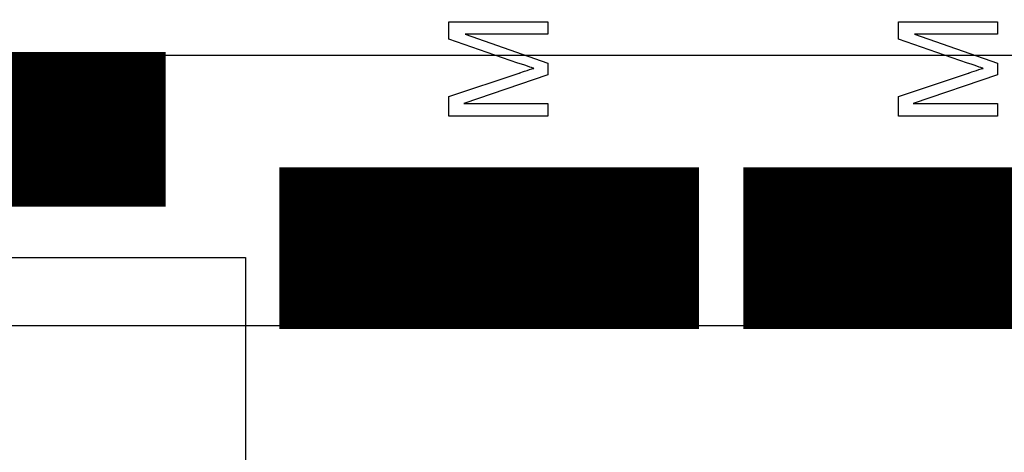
# Model space of a CAD drawing. Extents: x -2 to 8.5, y -2.9 to 5.2.
# Tile 44 of 207: x 0.247 to 0.534, y 2.527 to 2.653. Entities that reach past the tile are written whole.
import ezdxf

# ---------------------------------------------------------------- set-up
doc = ezdxf.new("R2010")
doc.units = 0
doc.layers.get('0').update_dxf_attribs({"linetype": 'CONTINUOUS'})
for name, color, linetype in [('acc-ni-360-20-out-a_copper_signal_top', 1, 'CONTINUOUS'), ('acc-ni-360-20-out-a_legend_top', 2, 'CONTINUOUS'), ('acc-ni-360-20-out-a_soldermask_top', 1, 'CONTINUOUS')]:
    doc.layers.add(name, color=color, linetype=linetype)

# ---------------------------------------------------------------- blocks, each defined once
blk = doc.blocks.new('D12')
at = {"const_width": 0.045}
blk.add_lwpolyline([(-0.06, 0), (0.06, 0)], dxfattribs=at)
blk = doc.blocks.new('D17')
at = {"const_width": 0.043}
blk.add_lwpolyline([(-0.034, 0), (0.034, 0)], dxfattribs=at)
blk = doc.blocks.new('D30')
at = {"const_width": 0.047}
blk.add_lwpolyline([(-0.061, 0), (0.061, 0)], dxfattribs=at)
blk = doc.blocks.new('D35')
at = {"const_width": 0.045}
blk.add_lwpolyline([(-0.035, 0), (0.035, 0)], dxfattribs=at)

msp = doc.modelspace()

# ---------------------------------------------------------------- linework, layer by layer
at = {"layer": 'acc-ni-360-20-out-a_copper_signal_top', "color": 1}
msp.add_lwpolyline([(0.931, 2.540403), (0.920346, 2.52975), (0.62875, 2.52975), (0.594524, 2.563976), (0.5885, 2.563976), (0.220787, 2.563976), (0.220787, 2.642716), (0.721216, 2.642716), (0.776, 2.6975), (0.776, 3.24), (0.931, 3.24), (0.931, 2.540403)], dxfattribs=at)
at = {"layer": 'acc-ni-360-20-out-a_legend_top', "color": 2}
for points in [[(0.400956, 2.648795), (0.37687, 2.648795), (0.400956, 2.640392), (0.400956, 2.636981), (0.376454, 2.628661), (0.400956, 2.628661), (0.400956, 2.625), (0.372169, 2.625), (0.372169, 2.630699), (0.392594, 2.637522), (0.392636, 2.637522), (0.392719, 2.637563), (0.392844, 2.637605), (0.393052, 2.637688), (0.393551, 2.637854), (0.394175, 2.638062), (0.394882, 2.63827), (0.39559, 2.63852), (0.396255, 2.638728), (0.396838, 2.638894), (0.396754, 2.638936), (0.396546, 2.638978), (0.396172, 2.639102), (0.395673, 2.639269), (0.395007, 2.639477), (0.394217, 2.639768), (0.393302, 2.640059), (0.39222, 2.640434), (0.372169, 2.647339), (0.372169, 2.652456), (0.400956, 2.652456), (0.400956, 2.648795)], [(0.531706, 2.648795), (0.50762, 2.648795), (0.531706, 2.640392), (0.531706, 2.636981), (0.507204, 2.628661), (0.531706, 2.628661), (0.531706, 2.625), (0.502919, 2.625), (0.502919, 2.630699), (0.523345, 2.637522), (0.523386, 2.637522), (0.52347, 2.637563), (0.523594, 2.637605), (0.523802, 2.637688), (0.524302, 2.637854), (0.524926, 2.638062), (0.525633, 2.63827), (0.52634, 2.63852), (0.527006, 2.638728), (0.527588, 2.638894), (0.527505, 2.638936), (0.527297, 2.638978), (0.526922, 2.639102), (0.526423, 2.639269), (0.525758, 2.639477), (0.524967, 2.639768), (0.524052, 2.640059), (0.52297, 2.640434), (0.502919, 2.647339), (0.502919, 2.652456), (0.531706, 2.652456), (0.531706, 2.648795)]]:
    msp.add_lwpolyline(points, dxfattribs=at)
at = {"layer": 'acc-ni-360-20-out-a_soldermask_top', "color": 1}
msp.add_lwpolyline([(0.313, 2.423), (0.5885, 2.423), (0.5885, 2.175), (1.5, 2.175), (1.5, 1.445), (1.2535, 1.445), (1.2535, 1.305), (1.5, 1.305), (1.5, 0.775), (0, 0.775), (0, 2.58385), (0.313, 2.58385), (0.313, 2.423)], dxfattribs=at)

# ---------------------------------------------------------------- block references
at = {"layer": 'acc-ni-360-20-out-a_copper_signal_top'}
for name, p in [('D17', (0.254787, 2.621122)), ('D12', (0.383858, 2.586606)), ('D12', (0.51878, 2.586606))]:
    msp.add_blockref(name, p, dxfattribs=at)
at = {"layer": 'acc-ni-360-20-out-a_soldermask_top'}
for name, p in [('D35', (0.254787, 2.621122)), ('D30', (0.383858, 2.586606)), ('D30', (0.51878, 2.586606))]:
    msp.add_blockref(name, p, dxfattribs=at)

doc.saveas('drawing.dxf')
